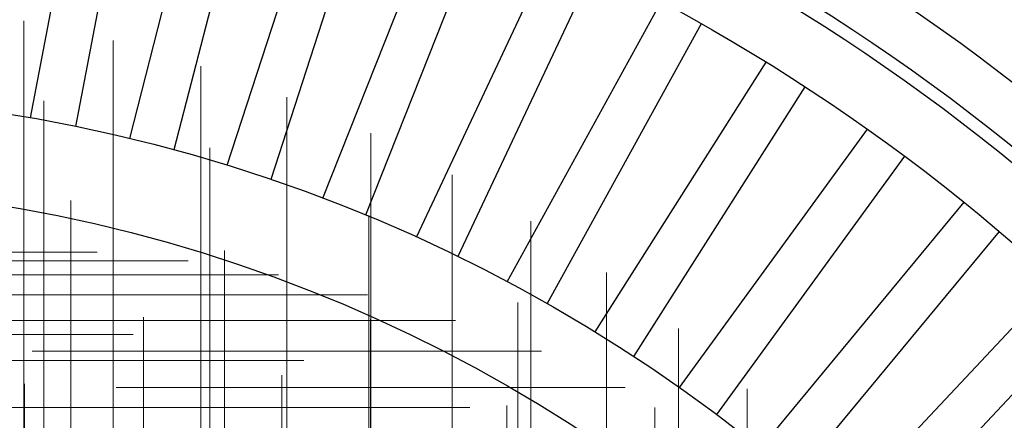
# Model space of a CAD drawing. Header units: millimetres. Extents: x -50 to 901, y -50 to 714.
# Tile 130 of 186: x 6 to 27, y 28 to 37. Entities that reach past the tile are written whole.
import ezdxf

# ---------------------------------------------------------------- set-up
doc = ezdxf.new("R2010")
doc.units = ezdxf.units.MM

# ---------------------------------------------------------------- blocks, each defined once
blk = doc.blocks.new('SW_CENTERMARKSYMBOL_184')
at = {"color": 0, "linetype": 'Continuous', "lineweight": 18}
for p, q in [((0, 5), (0, 5.606)), ((0, 0), (0, 5))]:
    blk.add_line(p, q, dxfattribs=at)
blk = doc.blocks.new('SW_CENTERMARKSYMBOL_186')
at = {"color": 0, "linetype": 'Continuous', "lineweight": 18}
for p, q in [((0, 5), (0, 5.659)), ((0, 0), (0, 5))]:
    blk.add_line(p, q, dxfattribs=at)
blk = doc.blocks.new('SW_CENTERMARKSYMBOL_187')
at = {"color": 0, "linetype": 'Continuous', "lineweight": 18}
for p, q in [((0, 5), (0, 5.693)), ((0, 0), (0, 5)), ((0, 0), (-5, 0)), ((0, 0), (0, -5)), ((0, 0), (5, 0)), ((5, 0), (5.693, 0))]:
    blk.add_line(p, q, dxfattribs=at)
blk = doc.blocks.new('SW_CENTERMARKSYMBOL_199')
at = {"color": 0, "linetype": 'Continuous', "lineweight": 18}
for p, q in [((0, 0), (5, 0)), ((5, 0), (5.693, 0))]:
    blk.add_line(p, q, dxfattribs=at)
blk = doc.blocks.new('SW_CENTERMARKSYMBOL_375')
at = {"color": 0, "linetype": 'Continuous', "lineweight": 18}
for p, q in [((0, 0), (5, 0)), ((5, 0), (5.575, 0))]:
    blk.add_line(p, q, dxfattribs=at)
blk = doc.blocks.new('SW_CENTERMARKSYMBOL_376')
at = {"color": 0, "linetype": 'Continuous', "lineweight": 18}
for p, q in [((0, 0), (5, 0)), ((5, 0), (5.575, 0))]:
    blk.add_line(p, q, dxfattribs=at)
blk = doc.blocks.new('SW_CENTERMARKSYMBOL_377')
at = {"color": 0, "linetype": 'Continuous', "lineweight": 18}
for p, q in [((0, 5), (0, 5.575)), ((0, 0), (0, 5)), ((0, 0), (-5, 0)), ((0, 0), (0, -5)), ((0, 0), (5, 0)), ((5, 0), (5.575, 0))]:
    blk.add_line(p, q, dxfattribs=at)
blk = doc.blocks.new('SW_CENTERMARKSYMBOL_378')
at = {"color": 0, "linetype": 'Continuous', "lineweight": 18}
for p, q in [((0, 5), (0, 5.575)), ((0, 0), (0, 5)), ((0, 0), (-5, 0)), ((0, 0), (0, -5)), ((0, 0), (5, 0)), ((5, 0), (5.575, 0))]:
    blk.add_line(p, q, dxfattribs=at)
blk = doc.blocks.new('SW_CENTERMARKSYMBOL_379')
at = {"color": 0, "linetype": 'Continuous', "lineweight": 18}
for p, q in [((0, 5), (0, 5.575)), ((0, 0), (0, 5)), ((0, 0), (-5, 0)), ((0, 0), (0, -5)), ((0, 0), (5, 0)), ((5, 0), (5.575, 0))]:
    blk.add_line(p, q, dxfattribs=at)
blk = doc.blocks.new('SW_CENTERMARKSYMBOL_380')
at = {"color": 0, "linetype": 'Continuous', "lineweight": 18}
for p, q in [((0, 5), (0, 5.575)), ((0, 0), (0, 5)), ((-5, 0), (-5.575, 0)), ((0, 0), (-5, 0)), ((0, 0), (0, -5)), ((0, 0), (5, 0)), ((5, 0), (5.575, 0))]:
    blk.add_line(p, q, dxfattribs=at)
blk = doc.blocks.new('SW_CENTERMARKSYMBOL_381')
at = {"color": 0, "linetype": 'Continuous', "lineweight": 18}
for p, q in [((0, 5), (0, 5.575)), ((0, 0), (0, 5)), ((-5, 0), (-5.575, 0)), ((0, 0), (-5, 0)), ((0, 0), (0, -5)), ((0, 0), (5, 0)), ((5, 0), (5.575, 0))]:
    blk.add_line(p, q, dxfattribs=at)
blk = doc.blocks.new('SW_CENTERMARKSYMBOL_382')
at = {"color": 0, "linetype": 'Continuous', "lineweight": 18}
for p, q in [((0, 5), (0, 5.575)), ((0, 0), (0, 5))]:
    blk.add_line(p, q, dxfattribs=at)
blk = doc.blocks.new('SW_CENTERMARKSYMBOL_383')
at = {"color": 0, "linetype": 'Continuous', "lineweight": 18}
for p, q in [((0, 5), (0, 5.575)), ((0, 0), (0, 5))]:
    blk.add_line(p, q, dxfattribs=at)
blk = doc.blocks.new('SW_CENTERMARKSYMBOL_384')
at = {"color": 0, "linetype": 'Continuous', "lineweight": 18}
for p, q in [((0, 5), (0, 5.575)), ((0, 0), (0, 5))]:
    blk.add_line(p, q, dxfattribs=at)
blk = doc.blocks.new('SW_CENTERMARKSYMBOL_385')
at = {"color": 0, "linetype": 'Continuous', "lineweight": 18}
for p, q in [((0, 5), (0, 5.575)), ((0, 0), (0, 5))]:
    blk.add_line(p, q, dxfattribs=at)
blk = doc.blocks.new('SW_CENTERMARKSYMBOL_386')
at = {"color": 0, "linetype": 'Continuous', "lineweight": 18}
for p, q in [((0, 5), (0, 5.575)), ((0, 0), (0, 5))]:
    blk.add_line(p, q, dxfattribs=at)
blk = doc.blocks.new('SW_CENTERMARKSYMBOL_457')
at = {"color": 0, "linetype": 'Continuous', "lineweight": 18}
for p, q in [((0, 5), (0, 5.659)), ((0, 0), (0, 5))]:
    blk.add_line(p, q, dxfattribs=at)
blk = doc.blocks.new('SW_CENTERMARKSYMBOL_458')
at = {"color": 0, "linetype": 'Continuous', "lineweight": 18}
for p, q in [((0, 5), (0, 5.693)), ((0, 0), (0, 5))]:
    blk.add_line(p, q, dxfattribs=at)
blk = doc.blocks.new('SW_CENTERMARKSYMBOL_464')
at = {"color": 0, "linetype": 'Continuous', "lineweight": 18}
blk.add_line((0, 5), (0, 5.659), dxfattribs=at)
blk = doc.blocks.new('SW_CENTERMARKSYMBOL_466')
at = {"color": 0, "linetype": 'Continuous', "lineweight": 18}
for p, q in [((0, 5), (0, 5.693)), ((0, 0), (0, 5)), ((0, 0), (-5, 0)), ((0, 0), (0, -5)), ((0, 0), (5, 0)), ((5, 0), (5.693, 0))]:
    blk.add_line(p, q, dxfattribs=at)
blk = doc.blocks.new('SW_CENTERMARKSYMBOL_467')
at = {"color": 0, "linetype": 'Continuous', "lineweight": 18}
for p, q in [((0, 5), (0, 5.659)), ((0, 0), (0, 5))]:
    blk.add_line(p, q, dxfattribs=at)
blk = doc.blocks.new('SW_CENTERMARKSYMBOL_468')
at = {"color": 0, "linetype": 'Continuous', "lineweight": 18}
for p, q in [((0, 5), (0, 5.659)), ((0, 0), (0, 5))]:
    blk.add_line(p, q, dxfattribs=at)
blk = doc.blocks.new('SW_CENTERMARKSYMBOL_472')
at = {"color": 0, "linetype": 'Continuous', "lineweight": 18}
for p, q in [((0, 5), (0, 5.659)), ((0, 0), (0, 5))]:
    blk.add_line(p, q, dxfattribs=at)
blk = doc.blocks.new('SW_CENTERMARKSYMBOL_484')
at = {"color": 0, "linetype": 'Continuous', "lineweight": 18}
for p, q in [((0, 5), (0, 5.693)), ((0, 0), (0, 5))]:
    blk.add_line(p, q, dxfattribs=at)
blk = doc.blocks.new('SW_CENTERMARKSYMBOL_488')
at = {"color": 0, "linetype": 'Continuous', "lineweight": 18}
blk.add_line((0, 5), (0, 5.693), dxfattribs=at)
blk = doc.blocks.new('SW_CENTERMARKSYMBOL_747')
at = {"color": 0, "linetype": 'Continuous', "lineweight": 18}
for p, q in [((0, 5), (0, 5.606)), ((0, 0), (0, 5))]:
    blk.add_line(p, q, dxfattribs=at)
blk = doc.blocks.new('SW_CENTERMARKSYMBOL_749')
at = {"color": 0, "linetype": 'Continuous', "lineweight": 18}
for p, q in [((0, 5), (0, 5.659)), ((0, 0), (0, 5))]:
    blk.add_line(p, q, dxfattribs=at)
blk = doc.blocks.new('SW_CENTERMARKSYMBOL_750')
at = {"color": 0, "linetype": 'Continuous', "lineweight": 18}
for p, q in [((0, 5), (0, 5.693)), ((0, 0), (0, 5)), ((0, 0), (-5, 0)), ((0, 0), (0, -5)), ((0, 0), (5, 0)), ((5, 0), (5.693, 0))]:
    blk.add_line(p, q, dxfattribs=at)
blk = doc.blocks.new('SW_CENTERMARKSYMBOL_762')
at = {"color": 0, "linetype": 'Continuous', "lineweight": 18}
for p, q in [((0, 0), (5, 0)), ((5, 0), (5.693, 0))]:
    blk.add_line(p, q, dxfattribs=at)
blk = doc.blocks.new('SW_CENTERMARKSYMBOL_938')
at = {"color": 0, "linetype": 'Continuous', "lineweight": 18}
for p, q in [((0, 0), (5, 0)), ((5, 0), (5.575, 0))]:
    blk.add_line(p, q, dxfattribs=at)
blk = doc.blocks.new('SW_CENTERMARKSYMBOL_939')
at = {"color": 0, "linetype": 'Continuous', "lineweight": 18}
for p, q in [((0, 0), (5, 0)), ((5, 0), (5.575, 0))]:
    blk.add_line(p, q, dxfattribs=at)
blk = doc.blocks.new('SW_CENTERMARKSYMBOL_940')
at = {"color": 0, "linetype": 'Continuous', "lineweight": 18}
for p, q in [((0, 5), (0, 5.575)), ((0, 0), (0, 5)), ((0, 0), (-5, 0)), ((0, 0), (0, -5)), ((0, 0), (5, 0)), ((5, 0), (5.575, 0))]:
    blk.add_line(p, q, dxfattribs=at)
blk = doc.blocks.new('SW_CENTERMARKSYMBOL_941')
at = {"color": 0, "linetype": 'Continuous', "lineweight": 18}
for p, q in [((0, 5), (0, 5.575)), ((0, 0), (0, 5)), ((0, 0), (-5, 0)), ((0, 0), (0, -5)), ((0, 0), (5, 0)), ((5, 0), (5.575, 0))]:
    blk.add_line(p, q, dxfattribs=at)
blk = doc.blocks.new('SW_CENTERMARKSYMBOL_942')
at = {"color": 0, "linetype": 'Continuous', "lineweight": 18}
for p, q in [((0, 5), (0, 5.575)), ((0, 0), (0, 5)), ((0, 0), (-5, 0)), ((0, 0), (0, -5)), ((0, 0), (5, 0)), ((5, 0), (5.575, 0))]:
    blk.add_line(p, q, dxfattribs=at)
blk = doc.blocks.new('SW_CENTERMARKSYMBOL_943')
at = {"color": 0, "linetype": 'Continuous', "lineweight": 18}
for p, q in [((0, 5), (0, 5.575)), ((0, 0), (0, 5)), ((-5, 0), (-5.575, 0)), ((0, 0), (-5, 0)), ((0, 0), (0, -5)), ((0, 0), (5, 0)), ((5, 0), (5.575, 0))]:
    blk.add_line(p, q, dxfattribs=at)
blk = doc.blocks.new('SW_CENTERMARKSYMBOL_944')
at = {"color": 0, "linetype": 'Continuous', "lineweight": 18}
for p, q in [((0, 5), (0, 5.575)), ((0, 0), (0, 5)), ((-5, 0), (-5.575, 0)), ((0, 0), (-5, 0)), ((0, 0), (0, -5)), ((0, 0), (5, 0)), ((5, 0), (5.575, 0))]:
    blk.add_line(p, q, dxfattribs=at)
blk = doc.blocks.new('SW_CENTERMARKSYMBOL_945')
at = {"color": 0, "linetype": 'Continuous', "lineweight": 18}
for p, q in [((0, 5), (0, 5.575)), ((0, 0), (0, 5))]:
    blk.add_line(p, q, dxfattribs=at)
blk = doc.blocks.new('SW_CENTERMARKSYMBOL_946')
at = {"color": 0, "linetype": 'Continuous', "lineweight": 18}
for p, q in [((0, 5), (0, 5.575)), ((0, 0), (0, 5))]:
    blk.add_line(p, q, dxfattribs=at)
blk = doc.blocks.new('SW_CENTERMARKSYMBOL_947')
at = {"color": 0, "linetype": 'Continuous', "lineweight": 18}
for p, q in [((0, 5), (0, 5.575)), ((0, 0), (0, 5))]:
    blk.add_line(p, q, dxfattribs=at)
blk = doc.blocks.new('SW_CENTERMARKSYMBOL_948')
at = {"color": 0, "linetype": 'Continuous', "lineweight": 18}
for p, q in [((0, 5), (0, 5.575)), ((0, 0), (0, 5))]:
    blk.add_line(p, q, dxfattribs=at)
blk = doc.blocks.new('SW_CENTERMARKSYMBOL_949')
at = {"color": 0, "linetype": 'Continuous', "lineweight": 18}
for p, q in [((0, 5), (0, 5.575)), ((0, 0), (0, 5))]:
    blk.add_line(p, q, dxfattribs=at)
blk = doc.blocks.new('SW_CENTERMARKSYMBOL_1020')
at = {"color": 0, "linetype": 'Continuous', "lineweight": 18}
for p, q in [((0, 5), (0, 5.659)), ((0, 0), (0, 5))]:
    blk.add_line(p, q, dxfattribs=at)
blk = doc.blocks.new('SW_CENTERMARKSYMBOL_1021')
at = {"color": 0, "linetype": 'Continuous', "lineweight": 18}
for p, q in [((0, 5), (0, 5.693)), ((0, 0), (0, 5))]:
    blk.add_line(p, q, dxfattribs=at)
blk = doc.blocks.new('SW_CENTERMARKSYMBOL_1027')
at = {"color": 0, "linetype": 'Continuous', "lineweight": 18}
blk.add_line((0, 5), (0, 5.659), dxfattribs=at)
blk = doc.blocks.new('SW_CENTERMARKSYMBOL_1029')
at = {"color": 0, "linetype": 'Continuous', "lineweight": 18}
for p, q in [((0, 5), (0, 5.693)), ((0, 0), (0, 5)), ((0, 0), (-5, 0)), ((0, 0), (0, -5)), ((0, 0), (5, 0)), ((5, 0), (5.693, 0))]:
    blk.add_line(p, q, dxfattribs=at)
blk = doc.blocks.new('SW_CENTERMARKSYMBOL_1030')
at = {"color": 0, "linetype": 'Continuous', "lineweight": 18}
for p, q in [((0, 5), (0, 5.659)), ((0, 0), (0, 5))]:
    blk.add_line(p, q, dxfattribs=at)
blk = doc.blocks.new('SW_CENTERMARKSYMBOL_1031')
at = {"color": 0, "linetype": 'Continuous', "lineweight": 18}
for p, q in [((0, 5), (0, 5.659)), ((0, 0), (0, 5))]:
    blk.add_line(p, q, dxfattribs=at)
blk = doc.blocks.new('SW_CENTERMARKSYMBOL_1035')
at = {"color": 0, "linetype": 'Continuous', "lineweight": 18}
for p, q in [((0, 5), (0, 5.659)), ((0, 0), (0, 5))]:
    blk.add_line(p, q, dxfattribs=at)
blk = doc.blocks.new('SW_CENTERMARKSYMBOL_1047')
at = {"color": 0, "linetype": 'Continuous', "lineweight": 18}
for p, q in [((0, 5), (0, 5.693)), ((0, 0), (0, 5))]:
    blk.add_line(p, q, dxfattribs=at)
blk = doc.blocks.new('SW_CENTERMARKSYMBOL_1051')
at = {"color": 0, "linetype": 'Continuous', "lineweight": 18}
blk.add_line((0, 5), (0, 5.693), dxfattribs=at)
blk = doc.blocks.new('SW_CENTERMARKSYMBOL_1310')
at = {"color": 0, "linetype": 'Continuous', "lineweight": 18}
for p, q in [((0, 5), (0, 5.606)), ((0, 0), (0, 5))]:
    blk.add_line(p, q, dxfattribs=at)
blk = doc.blocks.new('SW_CENTERMARKSYMBOL_1312')
at = {"color": 0, "linetype": 'Continuous', "lineweight": 18}
for p, q in [((0, 5), (0, 5.659)), ((0, 0), (0, 5))]:
    blk.add_line(p, q, dxfattribs=at)
blk = doc.blocks.new('SW_CENTERMARKSYMBOL_1313')
at = {"color": 0, "linetype": 'Continuous', "lineweight": 18}
for p, q in [((0, 5), (0, 5.693)), ((0, 0), (0, 5)), ((0, 0), (-5, 0)), ((0, 0), (0, -5)), ((0, 0), (5, 0)), ((5, 0), (5.693, 0))]:
    blk.add_line(p, q, dxfattribs=at)
blk = doc.blocks.new('SW_CENTERMARKSYMBOL_1325')
at = {"color": 0, "linetype": 'Continuous', "lineweight": 18}
for p, q in [((0, 0), (5, 0)), ((5, 0), (5.693, 0))]:
    blk.add_line(p, q, dxfattribs=at)
blk = doc.blocks.new('SW_CENTERMARKSYMBOL_1501')
at = {"color": 0, "linetype": 'Continuous', "lineweight": 18}
for p, q in [((0, 0), (5, 0)), ((5, 0), (5.575, 0))]:
    blk.add_line(p, q, dxfattribs=at)
blk = doc.blocks.new('SW_CENTERMARKSYMBOL_1502')
at = {"color": 0, "linetype": 'Continuous', "lineweight": 18}
for p, q in [((0, 0), (5, 0)), ((5, 0), (5.575, 0))]:
    blk.add_line(p, q, dxfattribs=at)
blk = doc.blocks.new('SW_CENTERMARKSYMBOL_1503')
at = {"color": 0, "linetype": 'Continuous', "lineweight": 18}
for p, q in [((0, 5), (0, 5.575)), ((0, 0), (0, 5)), ((0, 0), (-5, 0)), ((0, 0), (0, -5)), ((0, 0), (5, 0)), ((5, 0), (5.575, 0))]:
    blk.add_line(p, q, dxfattribs=at)
blk = doc.blocks.new('SW_CENTERMARKSYMBOL_1504')
at = {"color": 0, "linetype": 'Continuous', "lineweight": 18}
for p, q in [((0, 5), (0, 5.575)), ((0, 0), (0, 5)), ((0, 0), (-5, 0)), ((0, 0), (0, -5)), ((0, 0), (5, 0)), ((5, 0), (5.575, 0))]:
    blk.add_line(p, q, dxfattribs=at)
blk = doc.blocks.new('SW_CENTERMARKSYMBOL_1505')
at = {"color": 0, "linetype": 'Continuous', "lineweight": 18}
for p, q in [((0, 5), (0, 5.575)), ((0, 0), (0, 5)), ((0, 0), (-5, 0)), ((0, 0), (0, -5)), ((0, 0), (5, 0)), ((5, 0), (5.575, 0))]:
    blk.add_line(p, q, dxfattribs=at)
blk = doc.blocks.new('SW_CENTERMARKSYMBOL_1506')
at = {"color": 0, "linetype": 'Continuous', "lineweight": 18}
for p, q in [((0, 5), (0, 5.575)), ((0, 0), (0, 5)), ((-5, 0), (-5.575, 0)), ((0, 0), (-5, 0)), ((0, 0), (0, -5)), ((0, 0), (5, 0)), ((5, 0), (5.575, 0))]:
    blk.add_line(p, q, dxfattribs=at)
blk = doc.blocks.new('SW_CENTERMARKSYMBOL_1507')
at = {"color": 0, "linetype": 'Continuous', "lineweight": 18}
for p, q in [((0, 5), (0, 5.575)), ((0, 0), (0, 5)), ((-5, 0), (-5.575, 0)), ((0, 0), (-5, 0)), ((0, 0), (0, -5)), ((0, 0), (5, 0)), ((5, 0), (5.575, 0))]:
    blk.add_line(p, q, dxfattribs=at)
blk = doc.blocks.new('SW_CENTERMARKSYMBOL_1508')
at = {"color": 0, "linetype": 'Continuous', "lineweight": 18}
for p, q in [((0, 5), (0, 5.575)), ((0, 0), (0, 5))]:
    blk.add_line(p, q, dxfattribs=at)
blk = doc.blocks.new('SW_CENTERMARKSYMBOL_1509')
at = {"color": 0, "linetype": 'Continuous', "lineweight": 18}
for p, q in [((0, 5), (0, 5.575)), ((0, 0), (0, 5))]:
    blk.add_line(p, q, dxfattribs=at)
blk = doc.blocks.new('SW_CENTERMARKSYMBOL_1510')
at = {"color": 0, "linetype": 'Continuous', "lineweight": 18}
for p, q in [((0, 5), (0, 5.575)), ((0, 0), (0, 5))]:
    blk.add_line(p, q, dxfattribs=at)
blk = doc.blocks.new('SW_CENTERMARKSYMBOL_1511')
at = {"color": 0, "linetype": 'Continuous', "lineweight": 18}
for p, q in [((0, 5), (0, 5.575)), ((0, 0), (0, 5))]:
    blk.add_line(p, q, dxfattribs=at)
blk = doc.blocks.new('SW_CENTERMARKSYMBOL_1512')
at = {"color": 0, "linetype": 'Continuous', "lineweight": 18}
for p, q in [((0, 5), (0, 5.575)), ((0, 0), (0, 5))]:
    blk.add_line(p, q, dxfattribs=at)
blk = doc.blocks.new('SW_CENTERMARKSYMBOL_1583')
at = {"color": 0, "linetype": 'Continuous', "lineweight": 18}
for p, q in [((0, 5), (0, 5.659)), ((0, 0), (0, 5))]:
    blk.add_line(p, q, dxfattribs=at)
blk = doc.blocks.new('SW_CENTERMARKSYMBOL_1584')
at = {"color": 0, "linetype": 'Continuous', "lineweight": 18}
for p, q in [((0, 5), (0, 5.693)), ((0, 0), (0, 5))]:
    blk.add_line(p, q, dxfattribs=at)
blk = doc.blocks.new('SW_CENTERMARKSYMBOL_1590')
at = {"color": 0, "linetype": 'Continuous', "lineweight": 18}
blk.add_line((0, 5), (0, 5.659), dxfattribs=at)
blk = doc.blocks.new('SW_CENTERMARKSYMBOL_1592')
at = {"color": 0, "linetype": 'Continuous', "lineweight": 18}
for p, q in [((0, 5), (0, 5.693)), ((0, 0), (0, 5)), ((0, 0), (-5, 0)), ((0, 0), (0, -5)), ((0, 0), (5, 0)), ((5, 0), (5.693, 0))]:
    blk.add_line(p, q, dxfattribs=at)
blk = doc.blocks.new('SW_CENTERMARKSYMBOL_1593')
at = {"color": 0, "linetype": 'Continuous', "lineweight": 18}
for p, q in [((0, 5), (0, 5.659)), ((0, 0), (0, 5))]:
    blk.add_line(p, q, dxfattribs=at)
blk = doc.blocks.new('SW_CENTERMARKSYMBOL_1594')
at = {"color": 0, "linetype": 'Continuous', "lineweight": 18}
for p, q in [((0, 5), (0, 5.659)), ((0, 0), (0, 5))]:
    blk.add_line(p, q, dxfattribs=at)
blk = doc.blocks.new('SW_CENTERMARKSYMBOL_1598')
at = {"color": 0, "linetype": 'Continuous', "lineweight": 18}
for p, q in [((0, 5), (0, 5.659)), ((0, 0), (0, 5))]:
    blk.add_line(p, q, dxfattribs=at)
blk = doc.blocks.new('SW_CENTERMARKSYMBOL_1610')
at = {"color": 0, "linetype": 'Continuous', "lineweight": 18}
for p, q in [((0, 5), (0, 5.693)), ((0, 0), (0, 5))]:
    blk.add_line(p, q, dxfattribs=at)
blk = doc.blocks.new('SW_CENTERMARKSYMBOL_1614')
at = {"color": 0, "linetype": 'Continuous', "lineweight": 18}
blk.add_line((0, 5), (0, 5.693), dxfattribs=at)
blk = doc.blocks.new('SW_CENTERMARKSYMBOL_1873')
at = {"color": 0, "linetype": 'Continuous', "lineweight": 18}
for p, q in [((0, 5), (0, 5.606)), ((0, 0), (0, 5))]:
    blk.add_line(p, q, dxfattribs=at)
blk = doc.blocks.new('SW_CENTERMARKSYMBOL_1875')
at = {"color": 0, "linetype": 'Continuous', "lineweight": 18}
for p, q in [((0, 5), (0, 5.659)), ((0, 0), (0, 5))]:
    blk.add_line(p, q, dxfattribs=at)
blk = doc.blocks.new('SW_CENTERMARKSYMBOL_1876')
at = {"color": 0, "linetype": 'Continuous', "lineweight": 18}
for p, q in [((0, 5), (0, 5.693)), ((0, 0), (0, 5)), ((0, 0), (-5, 0)), ((0, 0), (0, -5)), ((0, 0), (5, 0)), ((5, 0), (5.693, 0))]:
    blk.add_line(p, q, dxfattribs=at)
blk = doc.blocks.new('SW_CENTERMARKSYMBOL_1888')
at = {"color": 0, "linetype": 'Continuous', "lineweight": 18}
for p, q in [((0, 0), (5, 0)), ((5, 0), (5.693, 0))]:
    blk.add_line(p, q, dxfattribs=at)
blk = doc.blocks.new('SW_CENTERMARKSYMBOL_2064')
at = {"color": 0, "linetype": 'Continuous', "lineweight": 18}
for p, q in [((0, 0), (5, 0)), ((5, 0), (5.575, 0))]:
    blk.add_line(p, q, dxfattribs=at)
blk = doc.blocks.new('SW_CENTERMARKSYMBOL_2065')
at = {"color": 0, "linetype": 'Continuous', "lineweight": 18}
for p, q in [((0, 0), (5, 0)), ((5, 0), (5.575, 0))]:
    blk.add_line(p, q, dxfattribs=at)
blk = doc.blocks.new('SW_CENTERMARKSYMBOL_2066')
at = {"color": 0, "linetype": 'Continuous', "lineweight": 18}
for p, q in [((0, 5), (0, 5.575)), ((0, 0), (0, 5)), ((0, 0), (-5, 0)), ((0, 0), (0, -5)), ((0, 0), (5, 0)), ((5, 0), (5.575, 0))]:
    blk.add_line(p, q, dxfattribs=at)
blk = doc.blocks.new('SW_CENTERMARKSYMBOL_2067')
at = {"color": 0, "linetype": 'Continuous', "lineweight": 18}
for p, q in [((0, 5), (0, 5.575)), ((0, 0), (0, 5)), ((0, 0), (-5, 0)), ((0, 0), (0, -5)), ((0, 0), (5, 0)), ((5, 0), (5.575, 0))]:
    blk.add_line(p, q, dxfattribs=at)
blk = doc.blocks.new('SW_CENTERMARKSYMBOL_2068')
at = {"color": 0, "linetype": 'Continuous', "lineweight": 18}
for p, q in [((0, 5), (0, 5.575)), ((0, 0), (0, 5)), ((0, 0), (-5, 0)), ((0, 0), (0, -5)), ((0, 0), (5, 0)), ((5, 0), (5.575, 0))]:
    blk.add_line(p, q, dxfattribs=at)
blk = doc.blocks.new('SW_CENTERMARKSYMBOL_2069')
at = {"color": 0, "linetype": 'Continuous', "lineweight": 18}
for p, q in [((0, 5), (0, 5.575)), ((0, 0), (0, 5)), ((-5, 0), (-5.575, 0)), ((0, 0), (-5, 0)), ((0, 0), (0, -5)), ((0, 0), (5, 0)), ((5, 0), (5.575, 0))]:
    blk.add_line(p, q, dxfattribs=at)
blk = doc.blocks.new('SW_CENTERMARKSYMBOL_2070')
at = {"color": 0, "linetype": 'Continuous', "lineweight": 18}
for p, q in [((0, 5), (0, 5.575)), ((0, 0), (0, 5)), ((-5, 0), (-5.575, 0)), ((0, 0), (-5, 0)), ((0, 0), (0, -5)), ((0, 0), (5, 0)), ((5, 0), (5.575, 0))]:
    blk.add_line(p, q, dxfattribs=at)
blk = doc.blocks.new('SW_CENTERMARKSYMBOL_2071')
at = {"color": 0, "linetype": 'Continuous', "lineweight": 18}
for p, q in [((0, 5), (0, 5.575)), ((0, 0), (0, 5))]:
    blk.add_line(p, q, dxfattribs=at)
blk = doc.blocks.new('SW_CENTERMARKSYMBOL_2072')
at = {"color": 0, "linetype": 'Continuous', "lineweight": 18}
for p, q in [((0, 5), (0, 5.575)), ((0, 0), (0, 5))]:
    blk.add_line(p, q, dxfattribs=at)
blk = doc.blocks.new('SW_CENTERMARKSYMBOL_2073')
at = {"color": 0, "linetype": 'Continuous', "lineweight": 18}
for p, q in [((0, 5), (0, 5.575)), ((0, 0), (0, 5))]:
    blk.add_line(p, q, dxfattribs=at)
blk = doc.blocks.new('SW_CENTERMARKSYMBOL_2074')
at = {"color": 0, "linetype": 'Continuous', "lineweight": 18}
for p, q in [((0, 5), (0, 5.575)), ((0, 0), (0, 5))]:
    blk.add_line(p, q, dxfattribs=at)
blk = doc.blocks.new('SW_CENTERMARKSYMBOL_2075')
at = {"color": 0, "linetype": 'Continuous', "lineweight": 18}
for p, q in [((0, 5), (0, 5.575)), ((0, 0), (0, 5))]:
    blk.add_line(p, q, dxfattribs=at)
blk = doc.blocks.new('SW_CENTERMARKSYMBOL_2146')
at = {"color": 0, "linetype": 'Continuous', "lineweight": 18}
for p, q in [((0, 5), (0, 5.659)), ((0, 0), (0, 5))]:
    blk.add_line(p, q, dxfattribs=at)
blk = doc.blocks.new('SW_CENTERMARKSYMBOL_2147')
at = {"color": 0, "linetype": 'Continuous', "lineweight": 18}
for p, q in [((0, 5), (0, 5.693)), ((0, 0), (0, 5))]:
    blk.add_line(p, q, dxfattribs=at)
blk = doc.blocks.new('SW_CENTERMARKSYMBOL_2153')
at = {"color": 0, "linetype": 'Continuous', "lineweight": 18}
blk.add_line((0, 5), (0, 5.659), dxfattribs=at)
blk = doc.blocks.new('SW_CENTERMARKSYMBOL_2155')
at = {"color": 0, "linetype": 'Continuous', "lineweight": 18}
for p, q in [((0, 5), (0, 5.693)), ((0, 0), (0, 5)), ((0, 0), (-5, 0)), ((0, 0), (0, -5)), ((0, 0), (5, 0)), ((5, 0), (5.693, 0))]:
    blk.add_line(p, q, dxfattribs=at)
blk = doc.blocks.new('SW_CENTERMARKSYMBOL_2156')
at = {"color": 0, "linetype": 'Continuous', "lineweight": 18}
for p, q in [((0, 5), (0, 5.659)), ((0, 0), (0, 5))]:
    blk.add_line(p, q, dxfattribs=at)
blk = doc.blocks.new('SW_CENTERMARKSYMBOL_2157')
at = {"color": 0, "linetype": 'Continuous', "lineweight": 18}
for p, q in [((0, 5), (0, 5.659)), ((0, 0), (0, 5))]:
    blk.add_line(p, q, dxfattribs=at)
blk = doc.blocks.new('SW_CENTERMARKSYMBOL_2161')
at = {"color": 0, "linetype": 'Continuous', "lineweight": 18}
for p, q in [((0, 5), (0, 5.659)), ((0, 0), (0, 5))]:
    blk.add_line(p, q, dxfattribs=at)
blk = doc.blocks.new('SW_CENTERMARKSYMBOL_2173')
at = {"color": 0, "linetype": 'Continuous', "lineweight": 18}
for p, q in [((0, 5), (0, 5.693)), ((0, 0), (0, 5))]:
    blk.add_line(p, q, dxfattribs=at)
blk = doc.blocks.new('SW_CENTERMARKSYMBOL_2177')
at = {"color": 0, "linetype": 'Continuous', "lineweight": 18}
blk.add_line((0, 5), (0, 5.693), dxfattribs=at)
blk = doc.blocks.new('SW_CENTERMARKSYMBOL_2436')
at = {"color": 0, "linetype": 'Continuous', "lineweight": 18}
for p, q in [((0, 5), (0, 5.606)), ((0, 0), (0, 5))]:
    blk.add_line(p, q, dxfattribs=at)
blk = doc.blocks.new('SW_CENTERMARKSYMBOL_2438')
at = {"color": 0, "linetype": 'Continuous', "lineweight": 18}
for p, q in [((0, 5), (0, 5.659)), ((0, 0), (0, 5))]:
    blk.add_line(p, q, dxfattribs=at)
blk = doc.blocks.new('SW_CENTERMARKSYMBOL_2439')
at = {"color": 0, "linetype": 'Continuous', "lineweight": 18}
for p, q in [((0, 5), (0, 5.693)), ((0, 0), (0, 5)), ((0, 0), (-5, 0)), ((0, 0), (0, -5)), ((0, 0), (5, 0)), ((5, 0), (5.693, 0))]:
    blk.add_line(p, q, dxfattribs=at)
blk = doc.blocks.new('SW_CENTERMARKSYMBOL_2451')
at = {"color": 0, "linetype": 'Continuous', "lineweight": 18}
for p, q in [((0, 0), (5, 0)), ((5, 0), (5.693, 0))]:
    blk.add_line(p, q, dxfattribs=at)
blk = doc.blocks.new('SW_CENTERMARKSYMBOL_2627')
at = {"color": 0, "linetype": 'Continuous', "lineweight": 18}
for p, q in [((0, 0), (5, 0)), ((5, 0), (5.575, 0))]:
    blk.add_line(p, q, dxfattribs=at)
blk = doc.blocks.new('SW_CENTERMARKSYMBOL_2628')
at = {"color": 0, "linetype": 'Continuous', "lineweight": 18}
for p, q in [((0, 0), (5, 0)), ((5, 0), (5.575, 0))]:
    blk.add_line(p, q, dxfattribs=at)
blk = doc.blocks.new('SW_CENTERMARKSYMBOL_2629')
at = {"color": 0, "linetype": 'Continuous', "lineweight": 18}
for p, q in [((0, 5), (0, 5.575)), ((0, 0), (0, 5)), ((0, 0), (-5, 0)), ((0, 0), (0, -5)), ((0, 0), (5, 0)), ((5, 0), (5.575, 0))]:
    blk.add_line(p, q, dxfattribs=at)
blk = doc.blocks.new('SW_CENTERMARKSYMBOL_2630')
at = {"color": 0, "linetype": 'Continuous', "lineweight": 18}
for p, q in [((0, 5), (0, 5.575)), ((0, 0), (0, 5)), ((0, 0), (-5, 0)), ((0, 0), (0, -5)), ((0, 0), (5, 0)), ((5, 0), (5.575, 0))]:
    blk.add_line(p, q, dxfattribs=at)
blk = doc.blocks.new('SW_CENTERMARKSYMBOL_2631')
at = {"color": 0, "linetype": 'Continuous', "lineweight": 18}
for p, q in [((0, 5), (0, 5.575)), ((0, 0), (0, 5)), ((0, 0), (-5, 0)), ((0, 0), (0, -5)), ((0, 0), (5, 0)), ((5, 0), (5.575, 0))]:
    blk.add_line(p, q, dxfattribs=at)
blk = doc.blocks.new('SW_CENTERMARKSYMBOL_2632')
at = {"color": 0, "linetype": 'Continuous', "lineweight": 18}
for p, q in [((0, 5), (0, 5.575)), ((0, 0), (0, 5)), ((-5, 0), (-5.575, 0)), ((0, 0), (-5, 0)), ((0, 0), (0, -5)), ((0, 0), (5, 0)), ((5, 0), (5.575, 0))]:
    blk.add_line(p, q, dxfattribs=at)
blk = doc.blocks.new('SW_CENTERMARKSYMBOL_2633')
at = {"color": 0, "linetype": 'Continuous', "lineweight": 18}
for p, q in [((0, 5), (0, 5.575)), ((0, 0), (0, 5)), ((-5, 0), (-5.575, 0)), ((0, 0), (-5, 0)), ((0, 0), (0, -5)), ((0, 0), (5, 0)), ((5, 0), (5.575, 0))]:
    blk.add_line(p, q, dxfattribs=at)
blk = doc.blocks.new('SW_CENTERMARKSYMBOL_2634')
at = {"color": 0, "linetype": 'Continuous', "lineweight": 18}
for p, q in [((0, 5), (0, 5.575)), ((0, 0), (0, 5))]:
    blk.add_line(p, q, dxfattribs=at)
blk = doc.blocks.new('SW_CENTERMARKSYMBOL_2635')
at = {"color": 0, "linetype": 'Continuous', "lineweight": 18}
for p, q in [((0, 5), (0, 5.575)), ((0, 0), (0, 5))]:
    blk.add_line(p, q, dxfattribs=at)
blk = doc.blocks.new('SW_CENTERMARKSYMBOL_2636')
at = {"color": 0, "linetype": 'Continuous', "lineweight": 18}
for p, q in [((0, 5), (0, 5.575)), ((0, 0), (0, 5))]:
    blk.add_line(p, q, dxfattribs=at)
blk = doc.blocks.new('SW_CENTERMARKSYMBOL_2637')
at = {"color": 0, "linetype": 'Continuous', "lineweight": 18}
for p, q in [((0, 5), (0, 5.575)), ((0, 0), (0, 5))]:
    blk.add_line(p, q, dxfattribs=at)
blk = doc.blocks.new('SW_CENTERMARKSYMBOL_2638')
at = {"color": 0, "linetype": 'Continuous', "lineweight": 18}
for p, q in [((0, 5), (0, 5.575)), ((0, 0), (0, 5))]:
    blk.add_line(p, q, dxfattribs=at)
blk = doc.blocks.new('SW_CENTERMARKSYMBOL_2709')
at = {"color": 0, "linetype": 'Continuous', "lineweight": 18}
for p, q in [((0, 5), (0, 5.659)), ((0, 0), (0, 5))]:
    blk.add_line(p, q, dxfattribs=at)
blk = doc.blocks.new('SW_CENTERMARKSYMBOL_2710')
at = {"color": 0, "linetype": 'Continuous', "lineweight": 18}
for p, q in [((0, 5), (0, 5.693)), ((0, 0), (0, 5))]:
    blk.add_line(p, q, dxfattribs=at)
blk = doc.blocks.new('SW_CENTERMARKSYMBOL_2716')
at = {"color": 0, "linetype": 'Continuous', "lineweight": 18}
blk.add_line((0, 5), (0, 5.659), dxfattribs=at)
blk = doc.blocks.new('SW_CENTERMARKSYMBOL_2718')
at = {"color": 0, "linetype": 'Continuous', "lineweight": 18}
for p, q in [((0, 5), (0, 5.693)), ((0, 0), (0, 5)), ((0, 0), (-5, 0)), ((0, 0), (0, -5)), ((0, 0), (5, 0)), ((5, 0), (5.693, 0))]:
    blk.add_line(p, q, dxfattribs=at)
blk = doc.blocks.new('SW_CENTERMARKSYMBOL_2719')
at = {"color": 0, "linetype": 'Continuous', "lineweight": 18}
for p, q in [((0, 5), (0, 5.659)), ((0, 0), (0, 5))]:
    blk.add_line(p, q, dxfattribs=at)
blk = doc.blocks.new('SW_CENTERMARKSYMBOL_2720')
at = {"color": 0, "linetype": 'Continuous', "lineweight": 18}
for p, q in [((0, 5), (0, 5.659)), ((0, 0), (0, 5))]:
    blk.add_line(p, q, dxfattribs=at)
blk = doc.blocks.new('SW_CENTERMARKSYMBOL_2724')
at = {"color": 0, "linetype": 'Continuous', "lineweight": 18}
for p, q in [((0, 5), (0, 5.659)), ((0, 0), (0, 5))]:
    blk.add_line(p, q, dxfattribs=at)
blk = doc.blocks.new('SW_CENTERMARKSYMBOL_2736')
at = {"color": 0, "linetype": 'Continuous', "lineweight": 18}
for p, q in [((0, 5), (0, 5.693)), ((0, 0), (0, 5))]:
    blk.add_line(p, q, dxfattribs=at)
blk = doc.blocks.new('SW_CENTERMARKSYMBOL_2740')
at = {"color": 0, "linetype": 'Continuous', "lineweight": 18}
blk.add_line((0, 5), (0, 5.693), dxfattribs=at)

msp = doc.modelspace()

# ---------------------------------------------------------------- linework, layer by layer
at = {"color": 7, "linetype": 'Continuous', "lineweight": 25}
for p, q in [((6.119, 34.747), (7.431, 41.623)), ((6.119, 34.747), (7.431, 41.623)), ((6.119, 34.747), (7.431, 41.623)), ((6.119, 34.747), (7.431, 41.623)), ((6.119, 34.747), (7.431, 41.623)), ((8.413, 41.436), (7.102, 34.559)), ((8.413, 41.436), (7.102, 34.559)), ((8.413, 41.436), (7.102, 34.559)), ((8.413, 41.436), (7.102, 34.559)), ((8.413, 41.436), (7.102, 34.559)), ((8.289, 34.294), (10.03, 41.074)), ((8.289, 34.294), (10.03, 41.074)), ((8.289, 34.294), (10.03, 41.074)), ((8.289, 34.294), (10.03, 41.074)), ((8.289, 34.294), (10.03, 41.074)), ((10.999, 40.826), (9.258, 34.045)), ((10.999, 40.826), (9.258, 34.045)), ((10.999, 40.826), (9.258, 34.045)), ((10.999, 40.826), (9.258, 34.045)), ((10.999, 40.826), (9.258, 34.045)), ((10.426, 33.706), (12.589, 40.364)), ((10.426, 33.706), (12.589, 40.364)), ((10.426, 33.706), (12.589, 40.364)), ((10.426, 33.706), (12.589, 40.364)), ((10.426, 33.706), (12.589, 40.364)), ((13.54, 40.055), (11.377, 33.397)), ((13.54, 40.055), (11.377, 33.397)), ((13.54, 40.055), (11.377, 33.397)), ((13.54, 40.055), (11.377, 33.397)), ((13.54, 40.055), (11.377, 33.397)), ((12.522, 32.985), (15.099, 39.494)), ((12.522, 32.985), (15.099, 39.494)), ((12.522, 32.985), (15.099, 39.494)), ((12.522, 32.985), (15.099, 39.494)), ((12.522, 32.985), (15.099, 39.494)), ((16.029, 39.125), (13.452, 32.616)), ((16.029, 39.125), (13.452, 32.616)), ((16.029, 39.125), (13.452, 32.616)), ((16.029, 39.125), (13.452, 32.616)), ((16.029, 39.125), (13.452, 32.616)), ((14.568, 32.133), (17.549, 38.468)), ((14.568, 32.133), (17.549, 38.468)), ((14.568, 32.133), (17.549, 38.468)), ((14.568, 32.133), (17.549, 38.468)), ((14.568, 32.133), (17.549, 38.468)), ((18.454, 38.042), (15.473, 31.707)), ((18.454, 38.042), (15.473, 31.707)), ((18.454, 38.042), (15.473, 31.707)), ((18.454, 38.042), (15.473, 31.707)), ((18.454, 38.042), (15.473, 31.707)), ((16.557, 31.155), (19.93, 37.29)), ((16.557, 31.155), (19.93, 37.29)), ((16.557, 31.155), (19.93, 37.29)), ((16.557, 31.155), (19.93, 37.29)), ((16.557, 31.155), (19.93, 37.29)), ((20.806, 36.808), (17.433, 30.673)), ((20.806, 36.808), (17.433, 30.673)), ((20.806, 36.808), (17.433, 30.673)), ((20.806, 36.808), (17.433, 30.673)), ((20.806, 36.808), (17.433, 30.673)), ((18.481, 30.054), (22.232, 35.965)), ((18.481, 30.054), (22.232, 35.965)), ((18.481, 30.054), (22.232, 35.965)), ((18.481, 30.054), (22.232, 35.965)), ((18.481, 30.054), (22.232, 35.965)), ((23.076, 35.429), (19.325, 29.518)), ((23.076, 35.429), (19.325, 29.518)), ((23.076, 35.429), (19.325, 29.518)), ((23.076, 35.429), (19.325, 29.518)), ((23.076, 35.429), (19.325, 29.518)), ((20.331, 28.834), (24.446, 34.498)), ((20.331, 28.834), (24.446, 34.498)), ((20.331, 28.834), (24.446, 34.498)), ((20.331, 28.834), (24.446, 34.498)), ((20.331, 28.834), (24.446, 34.498)), ((25.255, 33.91), (21.14, 28.246)), ((25.255, 33.91), (21.14, 28.246)), ((25.255, 33.91), (21.14, 28.246)), ((25.255, 33.91), (21.14, 28.246)), ((25.255, 33.91), (21.14, 28.246)), ((22.102, 27.501), (26.564, 32.895)), ((22.102, 27.501), (26.564, 32.895)), ((22.102, 27.501), (26.564, 32.895)), ((22.102, 27.501), (26.564, 32.895)), ((22.102, 27.501), (26.564, 32.895)), ((27.335, 32.257), (22.872, 26.863)), ((27.335, 32.257), (22.872, 26.863)), ((27.335, 32.257), (22.872, 26.863)), ((27.335, 32.257), (22.872, 26.863)), ((27.335, 32.257), (22.872, 26.863)), ((23.785, 26.059), (28.577, 31.162)), ((23.785, 26.059), (28.577, 31.162)), ((23.785, 26.059), (28.577, 31.162)), ((23.785, 26.059), (28.577, 31.162)), ((23.785, 26.059), (28.577, 31.162)), ((29.306, 30.477), (24.514, 25.374)), ((29.306, 30.477), (24.514, 25.374)), ((29.306, 30.477), (24.514, 25.374)), ((29.306, 30.477), (24.514, 25.374)), ((29.306, 30.477), (24.514, 25.374))]:
    msp.add_line(p, q, dxfattribs=at)
for radius in [45, 45, 45, 45, 45, 43.896, 43.896, 43.896, 43.896, 43.896, 43.622, 43.622, 43.622, 43.622, 43.622, 42.281, 42.281, 42.281, 42.281, 42.281, 35.281, 35.281, 35.281, 35.281, 35.281, 33.281, 33.281, 33.281, 33.281, 33.281]:
    msp.add_circle((0, 0), radius, dxfattribs=at)
msp.add_arc((0, 0), 50, 4.0115, 85.9885, dxfattribs=at)
msp.add_arc((0, 0), 50, 4.0115, 85.9885, dxfattribs=at)
msp.add_arc((0, 0), 50, 4.0115, 85.9885, dxfattribs=at)
msp.add_arc((0, 0), 50, 4.0115, 85.9885, dxfattribs=at)
msp.add_arc((0, 0), 50, 4.0115, 85.9885, dxfattribs=at)

# ---------------------------------------------------------------- block references
at = {"color": 7, "linetype": 'Continuous', "lineweight": 18}
for name, p in [('SW_CENTERMARKSYMBOL_375', (2.001, 31.803)), ('SW_CENTERMARKSYMBOL_938', (2.001, 31.803)), ('SW_CENTERMARKSYMBOL_1501', (2.001, 31.803)), ('SW_CENTERMARKSYMBOL_2064', (2.001, 31.803)), ('SW_CENTERMARKSYMBOL_2627', (2.001, 31.803)), ('SW_CENTERMARKSYMBOL_376', (3.994, 31.615)), ('SW_CENTERMARKSYMBOL_939', (3.994, 31.615)), ('SW_CENTERMARKSYMBOL_1502', (3.994, 31.615)), ('SW_CENTERMARKSYMBOL_2065', (3.994, 31.615)), ('SW_CENTERMARKSYMBOL_2628', (3.994, 31.615)), ('SW_CENTERMARKSYMBOL_377', (5.971, 31.302)), ('SW_CENTERMARKSYMBOL_940', (5.971, 31.302)), ('SW_CENTERMARKSYMBOL_1503', (5.971, 31.302)), ('SW_CENTERMARKSYMBOL_2066', (5.971, 31.302)), ('SW_CENTERMARKSYMBOL_2629', (5.971, 31.302)), ('SW_CENTERMARKSYMBOL_378', (7.925, 30.865)), ('SW_CENTERMARKSYMBOL_941', (7.925, 30.865)), ('SW_CENTERMARKSYMBOL_1504', (7.925, 30.865)), ('SW_CENTERMARKSYMBOL_2067', (7.925, 30.865)), ('SW_CENTERMARKSYMBOL_2630', (7.925, 30.865)), ('SW_CENTERMARKSYMBOL_379', (9.847, 30.306)), ('SW_CENTERMARKSYMBOL_942', (9.847, 30.306)), ('SW_CENTERMARKSYMBOL_1505', (9.847, 30.306)), ('SW_CENTERMARKSYMBOL_2068', (9.847, 30.306)), ('SW_CENTERMARKSYMBOL_2631', (9.847, 30.306)), ('SW_CENTERMARKSYMBOL_199', (2.67, 30)), ('SW_CENTERMARKSYMBOL_762', (2.67, 30)), ('SW_CENTERMARKSYMBOL_1325', (2.67, 30)), ('SW_CENTERMARKSYMBOL_1888', (2.67, 30)), ('SW_CENTERMARKSYMBOL_2451', (2.67, 30)), ('SW_CENTERMARKSYMBOL_380', (11.731, 29.628)), ('SW_CENTERMARKSYMBOL_943', (11.731, 29.628)), ('SW_CENTERMARKSYMBOL_1506', (11.731, 29.628)), ('SW_CENTERMARKSYMBOL_2069', (11.731, 29.628)), ('SW_CENTERMARKSYMBOL_2632', (11.731, 29.628)), ('SW_CENTERMARKSYMBOL_187', (6.409, 29.429)), ('SW_CENTERMARKSYMBOL_750', (6.409, 29.429)), ('SW_CENTERMARKSYMBOL_1313', (6.409, 29.429)), ('SW_CENTERMARKSYMBOL_1876', (6.409, 29.429)), ('SW_CENTERMARKSYMBOL_2439', (6.409, 29.429)), ('SW_CENTERMARKSYMBOL_381', (13.568, 28.833)), ('SW_CENTERMARKSYMBOL_944', (13.568, 28.833)), ('SW_CENTERMARKSYMBOL_1507', (13.568, 28.833)), ('SW_CENTERMARKSYMBOL_2070', (13.568, 28.833)), ('SW_CENTERMARKSYMBOL_2633', (13.568, 28.833)), ('SW_CENTERMARKSYMBOL_466', (10.047, 28.394)), ('SW_CENTERMARKSYMBOL_1029', (10.047, 28.394)), ('SW_CENTERMARKSYMBOL_1592', (10.047, 28.394)), ('SW_CENTERMARKSYMBOL_2155', (10.047, 28.394)), ('SW_CENTERMARKSYMBOL_2718', (10.047, 28.394)), ('SW_CENTERMARKSYMBOL_382', (15.352, 27.924)), ('SW_CENTERMARKSYMBOL_945', (15.352, 27.924)), ('SW_CENTERMARKSYMBOL_1508', (15.352, 27.924)), ('SW_CENTERMARKSYMBOL_2071', (15.352, 27.924)), ('SW_CENTERMARKSYMBOL_2634', (15.352, 27.924)), ('SW_CENTERMARKSYMBOL_186', (7.002, 27.273)), ('SW_CENTERMARKSYMBOL_749', (7.002, 27.273)), ('SW_CENTERMARKSYMBOL_1312', (7.002, 27.273)), ('SW_CENTERMARKSYMBOL_1875', (7.002, 27.273)), ('SW_CENTERMARKSYMBOL_2438', (7.002, 27.273)), ('SW_CENTERMARKSYMBOL_458', (13.526, 26.911)), ('SW_CENTERMARKSYMBOL_1021', (13.526, 26.911)), ('SW_CENTERMARKSYMBOL_1584', (13.526, 26.911)), ('SW_CENTERMARKSYMBOL_2147', (13.526, 26.911)), ('SW_CENTERMARKSYMBOL_2710', (13.526, 26.911)), ('SW_CENTERMARKSYMBOL_383', (17.075, 26.905)), ('SW_CENTERMARKSYMBOL_946', (17.075, 26.905)), ('SW_CENTERMARKSYMBOL_1509', (17.075, 26.905)), ('SW_CENTERMARKSYMBOL_2072', (17.075, 26.905)), ('SW_CENTERMARKSYMBOL_2635', (17.075, 26.905)), ('SW_CENTERMARKSYMBOL_467', (10.365, 26.18)), ('SW_CENTERMARKSYMBOL_1030', (10.365, 26.18)), ('SW_CENTERMARKSYMBOL_1593', (10.365, 26.18)), ('SW_CENTERMARKSYMBOL_2156', (10.365, 26.18)), ('SW_CENTERMARKSYMBOL_2719', (10.365, 26.18)), ('SW_CENTERMARKSYMBOL_384', (18.73, 25.78)), ('SW_CENTERMARKSYMBOL_947', (18.73, 25.78)), ('SW_CENTERMARKSYMBOL_1510', (18.73, 25.78)), ('SW_CENTERMARKSYMBOL_2073', (18.73, 25.78)), ('SW_CENTERMARKSYMBOL_2636', (18.73, 25.78)), ('SW_CENTERMARKSYMBOL_484', (16.792, 25.003)), ('SW_CENTERMARKSYMBOL_1047', (16.792, 25.003)), ('SW_CENTERMARKSYMBOL_1610', (16.792, 25.003)), ('SW_CENTERMARKSYMBOL_2173', (16.792, 25.003)), ('SW_CENTERMARKSYMBOL_2736', (16.792, 25.003)), ('SW_CENTERMARKSYMBOL_468', (8.592, 24.72)), ('SW_CENTERMARKSYMBOL_1031', (8.592, 24.72)), ('SW_CENTERMARKSYMBOL_1594', (8.592, 24.72)), ('SW_CENTERMARKSYMBOL_2157', (8.592, 24.72)), ('SW_CENTERMARKSYMBOL_2720', (8.592, 24.72)), ('SW_CENTERMARKSYMBOL_457', (13.565, 24.675)), ('SW_CENTERMARKSYMBOL_1020', (13.565, 24.675)), ('SW_CENTERMARKSYMBOL_1583', (13.565, 24.675)), ('SW_CENTERMARKSYMBOL_2146', (13.565, 24.675)), ('SW_CENTERMARKSYMBOL_2709', (13.565, 24.675)), ('SW_CENTERMARKSYMBOL_385', (20.312, 24.553)), ('SW_CENTERMARKSYMBOL_948', (20.312, 24.553)), ('SW_CENTERMARKSYMBOL_1511', (20.312, 24.553)), ('SW_CENTERMARKSYMBOL_2074', (20.312, 24.553)), ('SW_CENTERMARKSYMBOL_2637', (20.312, 24.553)), ('SW_CENTERMARKSYMBOL_184', (5.985, 23.311)), ('SW_CENTERMARKSYMBOL_747', (5.985, 23.311)), ('SW_CENTERMARKSYMBOL_1310', (5.985, 23.311)), ('SW_CENTERMARKSYMBOL_1873', (5.985, 23.311)), ('SW_CENTERMARKSYMBOL_2436', (5.985, 23.311)), ('SW_CENTERMARKSYMBOL_472', (11.623, 23.448)), ('SW_CENTERMARKSYMBOL_1035', (11.623, 23.448)), ('SW_CENTERMARKSYMBOL_1598', (11.623, 23.448)), ('SW_CENTERMARKSYMBOL_2161', (11.623, 23.448)), ('SW_CENTERMARKSYMBOL_2724', (11.623, 23.448)), ('SW_CENTERMARKSYMBOL_386', (21.814, 23.229)), ('SW_CENTERMARKSYMBOL_949', (21.814, 23.229)), ('SW_CENTERMARKSYMBOL_1512', (21.814, 23.229)), ('SW_CENTERMARKSYMBOL_2075', (21.814, 23.229)), ('SW_CENTERMARKSYMBOL_2638', (21.814, 23.229)), ('SW_CENTERMARKSYMBOL_464', (16.551, 22.78)), ('SW_CENTERMARKSYMBOL_1027', (16.551, 22.78)), ('SW_CENTERMARKSYMBOL_1590', (16.551, 22.78)), ('SW_CENTERMARKSYMBOL_2153', (16.551, 22.78)), ('SW_CENTERMARKSYMBOL_2716', (16.551, 22.78)), ('SW_CENTERMARKSYMBOL_488', (19.794, 22.702)), ('SW_CENTERMARKSYMBOL_1051', (19.794, 22.702)), ('SW_CENTERMARKSYMBOL_1614', (19.794, 22.702)), ('SW_CENTERMARKSYMBOL_2177', (19.794, 22.702)), ('SW_CENTERMARKSYMBOL_2740', (19.794, 22.702))]:
    msp.add_blockref(name, p, dxfattribs=at)

doc.saveas('drawing.dxf')
